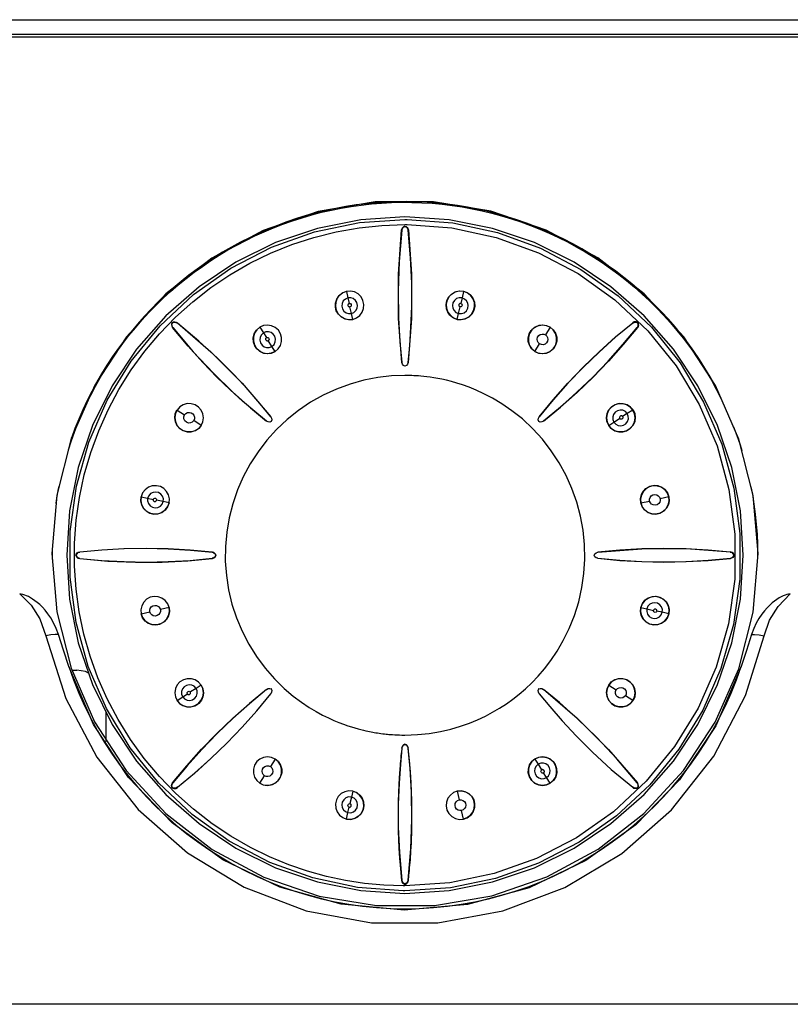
# Model space of a CAD drawing. Extents: x 0 to 420, y 0 to 297.
# Tile 17 of 30: x 213 to 226, y 152 to 168. Entities that reach past the tile are written whole.
import ezdxf

# ---------------------------------------------------------------- set-up
doc = ezdxf.new("R2010")
doc.units = 0
doc.header["$LTSCALE"] = 23.1
doc.layers.get('0').update_dxf_attribs({"linetype": 'CONTINUOUS'})

msp = doc.modelspace()

# ---------------------------------------------------------------- linework, layer by layer
at = {"color": 7, "linetype": 'CONTINUOUS'}
for p, q in [((206.351, 168.334), (232.027, 168.334)), ((232.027, 168.085), (206.351, 168.085)), ((206.393, 168.044), (231.986, 168.044)), ((219.189, 164.937), (219.226, 164.937)), ((219.189, 164.851), (219.225, 164.851)), ((219.132, 164.762), (219.137, 164.756)), ((219.189, 164.827), (219.189, 164.82)), ((219.242, 164.757), (219.246, 164.762)), ((218.195, 163.717), (218.195, 163.719)), ((218.195, 163.717), (218.22, 163.606)), ((220.184, 163.717), (220.159, 163.606)), ((220.184, 163.717), (220.184, 163.719)), ((218.22, 163.606), (218.24, 163.513)), ((220.159, 163.606), (220.138, 163.513)), ((218.278, 163.341), (218.254, 163.453)), ((218.3, 163.241), (218.278, 163.341)), ((220.078, 163.241), (220.1, 163.341)), ((220.1, 163.341), (220.126, 163.453)), ((215.238, 163.183), (215.233, 163.188)), ((215.32, 163.176), (215.32, 163.183)), ((218.3, 163.241), (218.301, 163.24)), ((220.078, 163.241), (220.078, 163.24)), ((223.059, 163.183), (223.059, 163.176)), ((223.145, 163.188), (223.141, 163.183)), ((215.239, 163.102), (215.245, 163.101)), ((216.721, 163.106), (216.72, 163.108)), ((216.721, 163.106), (216.782, 163.01)), ((216.782, 163.01), (216.833, 162.93)), ((221.657, 163.106), (221.576, 162.978)), ((221.657, 163.106), (221.658, 163.108)), ((223.133, 163.101), (223.14, 163.102)), ((216.928, 162.781), (216.866, 162.879)), ((221.396, 162.695), (221.477, 162.823)), ((216.983, 162.695), (216.928, 162.781)), ((216.983, 162.695), (216.984, 162.694)), ((221.396, 162.695), (221.395, 162.694)), ((219.136, 162.506), (219.138, 162.508)), ((219.243, 162.506), (219.241, 162.508)), ((219.189, 162.445), (219.189, 162.443)), ((215.315, 161.7), (215.314, 161.701)), ((215.315, 161.7), (215.443, 161.618)), ((223.064, 161.7), (222.968, 161.639)), ((223.064, 161.7), (223.065, 161.701)), ((215.726, 161.438), (215.598, 161.52)), ((216.836, 161.51), (216.836, 161.512)), ((216.911, 161.585), (216.909, 161.585)), ((216.919, 161.503), (216.917, 161.504)), ((221.462, 161.504), (221.46, 161.503)), ((221.467, 161.585), (221.469, 161.585)), ((221.543, 161.51), (221.543, 161.512)), ((222.653, 161.438), (222.739, 161.493)), ((222.739, 161.493), (222.837, 161.555)), ((222.968, 161.639), (222.888, 161.588)), ((215.726, 161.438), (215.727, 161.438)), ((222.653, 161.438), (222.651, 161.438)), ((224.884, 161.106), (224.914, 161.01)), ((225.069, 160.397), (225.093, 160.272)), ((214.705, 160.226), (214.703, 160.227)), ((214.705, 160.226), (214.815, 160.201)), ((214.815, 160.201), (214.908, 160.181)), ((215.08, 160.143), (214.967, 160.168)), ((223.199, 160.121), (223.347, 160.153)), ((223.674, 160.226), (223.526, 160.193)), ((223.674, 160.226), (223.676, 160.227)), ((215.18, 160.121), (215.08, 160.143)), ((215.18, 160.121), (215.182, 160.12)), ((223.199, 160.121), (223.197, 160.12)), ((213.196, 159.305), (213.197, 159.351)), ((225.18, 159.417), (225.183, 159.245)), ((213.189, 159.259), (213.271, 158.273)), ((213.196, 159.159), (213.196, 159.305)), ((213.595, 159.232), (213.601, 159.232)), ((213.665, 159.285), (213.66, 159.29)), ((213.66, 159.175), (213.665, 159.179)), ((215.915, 159.285), (215.913, 159.283)), ((215.915, 159.179), (215.913, 159.18)), ((215.976, 159.232), (215.978, 159.232)), ((222.401, 159.232), (222.403, 159.232)), ((222.464, 159.285), (222.466, 159.283)), ((222.464, 159.179), (222.466, 159.18)), ((224.719, 159.29), (224.714, 159.285)), ((224.714, 159.179), (224.719, 159.175)), ((224.784, 159.232), (224.777, 159.232)), ((225.183, 159.245), (225.182, 159.179)), ((215.18, 158.343), (215.032, 158.31)), ((215.18, 158.343), (215.182, 158.343)), ((223.199, 158.343), (223.197, 158.343)), ((223.199, 158.343), (223.298, 158.321)), ((223.298, 158.321), (223.411, 158.295)), ((213.271, 158.273), (213.514, 157.311)), ((214.705, 158.238), (214.703, 158.237)), ((214.705, 158.238), (214.853, 158.27)), ((223.563, 158.262), (223.471, 158.283)), ((223.674, 158.238), (223.563, 158.262)), ((223.674, 158.238), (223.676, 158.237)), ((213.525, 157.277), (213.613, 157.277)), ((215.64, 156.97), (215.542, 156.908)), ((215.726, 157.025), (215.64, 156.97)), ((215.726, 157.025), (215.727, 157.026)), ((222.653, 157.025), (222.651, 157.026)), ((222.653, 157.025), (222.781, 156.943)), ((215.315, 156.764), (215.411, 156.824)), ((215.411, 156.824), (215.491, 156.875)), ((216.836, 156.954), (216.836, 156.951)), ((216.911, 156.879), (216.909, 156.878)), ((216.919, 156.961), (216.917, 156.959)), ((221.462, 156.959), (221.46, 156.961)), ((221.467, 156.879), (221.469, 156.878)), ((221.543, 156.954), (221.543, 156.951)), ((223.064, 156.764), (222.936, 156.845)), ((215.315, 156.764), (215.314, 156.763)), ((223.064, 156.764), (223.065, 156.763)), ((214.11, 156.065), (214.11, 156.561)), ((219.189, 156.021), (219.189, 156.018)), ((219.136, 155.957), (219.138, 155.955)), ((219.243, 155.957), (219.241, 155.955)), ((216.983, 155.768), (216.901, 155.64)), ((216.983, 155.768), (216.984, 155.77)), ((221.396, 155.768), (221.395, 155.77)), ((221.396, 155.768), (221.451, 155.682)), ((221.451, 155.682), (221.512, 155.584)), ((216.721, 155.358), (216.803, 155.485)), ((221.596, 155.453), (221.546, 155.533)), ((215.245, 155.362), (215.239, 155.363)), ((216.721, 155.358), (216.72, 155.356)), ((221.657, 155.358), (221.596, 155.453)), ((221.657, 155.358), (221.658, 155.356)), ((223.14, 155.363), (223.133, 155.362)), ((215.238, 155.28), (215.233, 155.277)), ((215.32, 155.282), (215.32, 155.288)), ((218.3, 155.222), (218.278, 155.123)), ((218.3, 155.222), (218.301, 155.224)), ((220.078, 155.222), (220.078, 155.224)), ((220.078, 155.222), (220.111, 155.074)), ((223.059, 155.288), (223.059, 155.282)), ((223.145, 155.277), (223.141, 155.28)), ((218.278, 155.123), (218.253, 155.01)), ((218.195, 154.747), (218.22, 154.858)), ((218.22, 154.858), (218.24, 154.95)), ((220.184, 154.747), (220.151, 154.895)), ((218.195, 154.747), (218.195, 154.746)), ((220.184, 154.747), (220.184, 154.746)), ((219.137, 153.707), (219.132, 153.703)), ((219.189, 153.644), (219.189, 153.638)), ((219.246, 153.703), (219.242, 153.707)), ((219.189, 153.528), (219.157, 153.528)), ((219.189, 153.613), (219.158, 153.613)), ((233.023, 151.6), (205.355, 151.6))]:
    msp.add_line(p, q, dxfattribs=at)
for points in [[(225.189, 159.259), (225.108, 160.245), (224.864, 161.207), (224.466, 162.115), (223.926, 162.942), (223.252, 163.674), (222.465, 164.286), (221.589, 164.758), (220.65, 165.078), (219.674, 165.239), (218.685, 165.238), (217.712, 165.074), (216.778, 164.753), (215.909, 164.283), (215.127, 163.675), (214.456, 162.946), (213.917, 162.123), (213.517, 161.215), (213.272, 160.251), (213.189, 159.259)], [(223.994, 162.841), (223.888, 162.978), (223.779, 163.112), (223.665, 163.242), (223.548, 163.37), (223.427, 163.493), (223.303, 163.614), (223.175, 163.73), (223.044, 163.843), (222.909, 163.952), (222.772, 164.058), (222.631, 164.159), (222.488, 164.256), (222.342, 164.349), (222.194, 164.438), (222.042, 164.522), (221.889, 164.602), (221.733, 164.677), (221.575, 164.748), (221.416, 164.815), (221.254, 164.877), (221.091, 164.934), (220.926, 164.986), (220.759, 165.034), (220.592, 165.077), (220.423, 165.115), (220.253, 165.148), (220.082, 165.176), (219.911, 165.199), (219.739, 165.217), (219.566, 165.231), (219.393, 165.239), (219.22, 165.243), (219.047, 165.241), (218.874, 165.234), (218.702, 165.223), (218.529, 165.206), (218.358, 165.185), (218.186, 165.158), (218.016, 165.127), (217.847, 165.091), (217.679, 165.05), (217.512, 165.004), (217.347, 164.953), (217.183, 164.898), (217.02, 164.837), (216.86, 164.773), (216.701, 164.703), (216.545, 164.629), (216.391, 164.551), (216.239, 164.468), (216.089, 164.381), (215.942, 164.29), (215.798, 164.194), (215.657, 164.094), (215.518, 163.99), (215.383, 163.883), (215.25, 163.771), (215.121, 163.656), (214.996, 163.537), (214.873, 163.414), (214.755, 163.288), (214.64, 163.159), (214.529, 163.026), (214.422, 162.89), (214.318, 162.751), (214.219, 162.61), (214.124, 162.465), (214.033, 162.318), (213.946, 162.168), (213.864, 162.016), (213.786, 161.861), (213.713, 161.705), (213.644, 161.546), (213.58, 161.385), (213.52, 161.223), (213.517, 161.213)], [(214.24, 162.616), (214.291, 162.691), (214.392, 162.83), (214.497, 162.966), (214.606, 163.099), (214.719, 163.229), (214.835, 163.356), (214.955, 163.479), (215.079, 163.599), (215.206, 163.715), (215.336, 163.827), (215.469, 163.936), (215.606, 164.041), (215.745, 164.142), (215.887, 164.239), (216.032, 164.331), (216.18, 164.42), (216.33, 164.504), (216.482, 164.584), (216.637, 164.66), (216.793, 164.731), (216.952, 164.797), (217.113, 164.859), (217.275, 164.916), (217.439, 164.969), (217.604, 165.017), (217.77, 165.06), (217.938, 165.098), (218.107, 165.132), (218.276, 165.16), (218.447, 165.184), (218.618, 165.203), (218.789, 165.217), (218.961, 165.226), (219.133, 165.23), (219.305, 165.229), (219.477, 165.223), (219.649, 165.213), (219.82, 165.197), (219.991, 165.176), (220.161, 165.151), (220.33, 165.121), (220.499, 165.085), (220.666, 165.045), (220.832, 165.001), (220.997, 164.951), (221.16, 164.897), (221.322, 164.838), (221.482, 164.775), (221.64, 164.706), (221.796, 164.634), (221.95, 164.557), (222.101, 164.475), (222.25, 164.39), (222.397, 164.3), (222.541, 164.206), (222.682, 164.107), (222.821, 164.005), (222.956, 163.899), (223.088, 163.789), (223.217, 163.675), (223.343, 163.558), (223.465, 163.437), (223.584, 163.312), (223.699, 163.184), (223.811, 163.053), (223.918, 162.919), (224.022, 162.782), (224.122, 162.642), (224.128, 162.633)], [(219.189, 164.984), (218.438, 164.935), (217.7, 164.788), (216.988, 164.546), (216.314, 164.213), (215.689, 163.796), (215.123, 163.3), (214.628, 162.735), (214.21, 162.11), (213.877, 161.436), (213.636, 160.724), (213.489, 159.986), (213.439, 159.234)], [(219.157, 153.528), (218.382, 153.585), (217.622, 153.747), (216.891, 154.011), (216.202, 154.372), (215.57, 154.823), (215.004, 155.356), (214.516, 155.961), (214.114, 156.626), (213.807, 157.34), (213.6, 158.09), (213.497, 158.86), (213.499, 159.637), (213.607, 160.407), (213.818, 161.155), (214.129, 161.867), (214.534, 162.53), (215.026, 163.133), (215.594, 163.662), (216.23, 164.11), (216.92, 164.467), (217.653, 164.727), (218.414, 164.885), (219.189, 164.937)], [(219.158, 153.613), (218.829, 153.625), (218.502, 153.655), (218.178, 153.705), (217.857, 153.773), (217.532, 153.863), (217.213, 153.972), (216.884, 154.108), (216.564, 154.264), (216.231, 154.455), (215.912, 154.668), (215.594, 154.914), (215.295, 155.182), (215.015, 155.471), (214.756, 155.78), (214.523, 156.103), (214.313, 156.441), (214.129, 156.789), (213.971, 157.149), (213.839, 157.516), (213.732, 157.891), (213.653, 158.272), (213.6, 158.657), (213.573, 159.046), (213.574, 159.435), (213.602, 159.827), (213.657, 160.215), (213.739, 160.599), (213.848, 160.977), (213.983, 161.347), (214.144, 161.706), (214.328, 162.051), (214.536, 162.383), (214.767, 162.698), (215.018, 162.997), (215.29, 163.278), (215.581, 163.54), (215.889, 163.78), (216.214, 163.999), (216.553, 164.194), (216.904, 164.366), (217.268, 164.513), (217.641, 164.634), (218.022, 164.729), (218.408, 164.797), (218.798, 164.838), (219.189, 164.851)], [(224.939, 159.234), (224.89, 159.986), (224.743, 160.724), (224.501, 161.436), (224.168, 162.11), (223.751, 162.735), (223.255, 163.3), (222.69, 163.796), (222.065, 164.213), (221.391, 164.546), (220.679, 164.788), (219.941, 164.935), (219.189, 164.984)], [(219.226, 164.937), (220.001, 164.88), (220.76, 164.717), (221.491, 164.453), (222.179, 164.091), (222.812, 163.64), (223.377, 163.107), (223.865, 162.502), (224.265, 161.836), (224.572, 161.122), (224.779, 160.373), (224.882, 159.603), (224.88, 158.826), (224.772, 158.056), (224.56, 157.309), (224.249, 156.597), (223.844, 155.934), (223.352, 155.332), (222.784, 154.802), (222.148, 154.355), (221.458, 153.998), (220.725, 153.738), (219.965, 153.581), (219.189, 153.528)], [(219.225, 164.851), (219.988, 164.794), (220.737, 164.634), (221.456, 164.374), (222.132, 164.019), (222.756, 163.574), (223.315, 163.048), (223.796, 162.45), (224.191, 161.793), (224.493, 161.089), (224.696, 160.35), (224.797, 159.591), (224.794, 158.825), (224.686, 158.067), (224.477, 157.331), (224.17, 156.632), (223.772, 155.981), (223.29, 155.39), (222.731, 154.87), (222.106, 154.429), (221.427, 154.078), (220.704, 153.821), (219.953, 153.665), (219.189, 153.613)], [(219.137, 164.756), (219.091, 164.223), (219.074, 163.723), (219.081, 163.265), (219.104, 162.858), (219.138, 162.508)], [(219.136, 162.506), (219.078, 163.257), (219.077, 164.01), (219.132, 164.762)], [(219.189, 164.827), (219.162, 164.814), (219.142, 164.791), (219.132, 164.762)], [(219.137, 164.756), (219.145, 164.784), (219.164, 164.806), (219.189, 164.82)], [(219.189, 164.827), (219.21, 164.818), (219.228, 164.804), (219.24, 164.784), (219.246, 164.762)], [(219.189, 164.82), (219.215, 164.806), (219.233, 164.784), (219.242, 164.757)], [(219.241, 162.508), (219.269, 162.79), (219.291, 163.107), (219.303, 163.461), (219.303, 163.854), (219.284, 164.286), (219.242, 164.756)], [(219.246, 164.762), (219.302, 164.01), (219.3, 163.257), (219.243, 162.506)], [(218.301, 163.24), (218.228, 163.235), (218.159, 163.251), (218.102, 163.283), (218.058, 163.327), (218.022, 163.388), (218.006, 163.449), (218.007, 163.518), (218.029, 163.587), (218.069, 163.647), (218.127, 163.692), (218.195, 163.719)], [(218.195, 163.717), (218.133, 163.693), (218.079, 163.654), (218.037, 163.6), (218.012, 163.535), (218.006, 163.466), (218.021, 163.396), (218.054, 163.335), (218.103, 163.284), (218.166, 163.25), (218.234, 163.236), (218.3, 163.241)], [(218.3, 163.241), (218.364, 163.265), (218.419, 163.307), (218.46, 163.362), (218.484, 163.426), (218.489, 163.493), (218.475, 163.561), (218.442, 163.623), (218.393, 163.673), (218.332, 163.707), (218.264, 163.722), (218.195, 163.717)], [(220.078, 163.24), (220.01, 163.266), (219.954, 163.31), (219.916, 163.363), (219.894, 163.421), (219.888, 163.492), (219.899, 163.554), (219.929, 163.616), (219.978, 163.669), (220.04, 163.706), (220.112, 163.723), (220.184, 163.719)], [(220.184, 163.717), (220.118, 163.722), (220.052, 163.709), (219.991, 163.677), (219.942, 163.63), (219.906, 163.569), (219.89, 163.5), (219.894, 163.43), (219.918, 163.364), (219.96, 163.306), (220.016, 163.265), (220.078, 163.241)], [(220.184, 163.719), (220.247, 163.695), (220.302, 163.654), (220.344, 163.599), (220.368, 163.534), (220.374, 163.464), (220.358, 163.392), (220.324, 163.33), (220.273, 163.28), (220.211, 163.248), (220.144, 163.235), (220.078, 163.24)], [(220.078, 163.241), (220.146, 163.236), (220.213, 163.25), (220.274, 163.283), (220.322, 163.331), (220.356, 163.39), (220.372, 163.457), (220.368, 163.527), (220.345, 163.593), (220.303, 163.65), (220.248, 163.692), (220.184, 163.717)], [(218.22, 163.606), (218.176, 163.587), (218.141, 163.555), (218.12, 163.512), (218.115, 163.465), (218.126, 163.42), (218.152, 163.38), (218.187, 163.353), (218.23, 163.339), (218.278, 163.341)], [(218.24, 163.513), (218.234, 163.511), (218.228, 163.507), (218.224, 163.502), (218.221, 163.496), (218.219, 163.489), (218.218, 163.481), (218.22, 163.474), (218.224, 163.467), (218.228, 163.461), (218.233, 163.457), (218.24, 163.454), (218.247, 163.453), (218.254, 163.453)], [(218.278, 163.341), (218.322, 163.359), (218.356, 163.391), (218.377, 163.433), (218.383, 163.479), (218.373, 163.525), (218.348, 163.564), (218.311, 163.594), (218.266, 163.607), (218.22, 163.606)], [(218.24, 163.513), (218.253, 163.513), (218.263, 163.508), (218.272, 163.496), (218.275, 163.483), (218.272, 163.47), (218.266, 163.46), (218.254, 163.453)], [(220.159, 163.606), (220.111, 163.607), (220.066, 163.593), (220.029, 163.563), (220.005, 163.523), (219.996, 163.477), (220.002, 163.43), (220.023, 163.39), (220.056, 163.36), (220.1, 163.341)], [(220.1, 163.341), (220.149, 163.339), (220.194, 163.354), (220.232, 163.386), (220.256, 163.429), (220.264, 163.475), (220.256, 163.519), (220.236, 163.557), (220.203, 163.587), (220.159, 163.606)], [(220.138, 163.513), (220.133, 163.514), (220.125, 163.513), (220.119, 163.51), (220.114, 163.506), (220.109, 163.5), (220.105, 163.494), (220.104, 163.486), (220.104, 163.478), (220.106, 163.471), (220.109, 163.465), (220.114, 163.46), (220.12, 163.455), (220.126, 163.453)], [(220.138, 163.513), (220.15, 163.508), (220.157, 163.498), (220.16, 163.483), (220.157, 163.471), (220.148, 163.459), (220.138, 163.454), (220.126, 163.453)], [(215.233, 163.188), (215.223, 163.16), (215.225, 163.129), (215.239, 163.102)], [(215.245, 163.101), (215.232, 163.127), (215.229, 163.155), (215.238, 163.183)], [(215.233, 163.188), (215.254, 163.197), (215.277, 163.199), (215.3, 163.194), (215.32, 163.183)], [(215.238, 163.183), (215.266, 163.192), (215.294, 163.189), (215.32, 163.176)], [(215.32, 163.183), (215.89, 162.69), (216.422, 162.157), (216.911, 161.585)], [(216.909, 161.585), (216.73, 161.804), (216.521, 162.044), (216.279, 162.303), (216.001, 162.58), (215.683, 162.872), (215.32, 163.176)], [(222.217, 162.427), (222.488, 162.69), (222.769, 162.942), (223.059, 163.183)], [(223.059, 163.176), (222.769, 162.936), (222.489, 162.685), (222.219, 162.425)], [(223.145, 163.188), (223.117, 163.199), (223.086, 163.197), (223.059, 163.183)], [(223.059, 163.176), (223.084, 163.189), (223.113, 163.192), (223.141, 163.183)], [(223.141, 163.183), (223.149, 163.155), (223.147, 163.127), (223.133, 163.101)], [(223.145, 163.188), (223.154, 163.167), (223.156, 163.144), (223.151, 163.122), (223.14, 163.102)], [(216.836, 161.51), (216.635, 161.674), (216.429, 161.851), (216.216, 162.045), (215.992, 162.261), (215.755, 162.506), (215.504, 162.784), (215.239, 163.102)], [(215.245, 163.101), (215.591, 162.691), (215.932, 162.326), (216.26, 162.007), (216.565, 161.736), (216.836, 161.512)], [(216.984, 162.694), (216.917, 162.665), (216.846, 162.656), (216.782, 162.667), (216.725, 162.693), (216.671, 162.738), (216.635, 162.79), (216.613, 162.855), (216.609, 162.927), (216.627, 162.997), (216.666, 163.06), (216.72, 163.108)], [(216.721, 163.106), (216.671, 163.063), (216.634, 163.007), (216.613, 162.942), (216.612, 162.873), (216.63, 162.806), (216.667, 162.745), (216.719, 162.699), (216.783, 162.668), (216.853, 162.658), (216.922, 162.668), (216.983, 162.695)], [(216.983, 162.695), (217.034, 162.74), (217.072, 162.797), (217.092, 162.864), (217.092, 162.932), (217.074, 162.996), (217.038, 163.056), (216.985, 163.103), (216.923, 163.133), (216.853, 163.144), (216.784, 163.134), (216.721, 163.106)], [(216.782, 163.01), (216.748, 162.978), (216.726, 162.936), (216.721, 162.888), (216.732, 162.842), (216.759, 162.803), (216.796, 162.775), (216.838, 162.762), (216.883, 162.763), (216.928, 162.781)], [(216.928, 162.781), (216.963, 162.815), (216.984, 162.857), (216.989, 162.906), (216.976, 162.954), (216.949, 162.992), (216.912, 163.018), (216.871, 163.03), (216.826, 163.028), (216.782, 163.01)], [(221.395, 162.694), (221.34, 162.742), (221.303, 162.802), (221.285, 162.866), (221.284, 162.928), (221.302, 162.995), (221.334, 163.051), (221.384, 163.098), (221.447, 163.132), (221.519, 163.146), (221.592, 163.137), (221.658, 163.108)], [(221.657, 163.106), (221.597, 163.133), (221.531, 163.144), (221.463, 163.135), (221.4, 163.107), (221.346, 163.062), (221.307, 163.003), (221.287, 162.936), (221.287, 162.865), (221.307, 162.797), (221.346, 162.739), (221.396, 162.695)], [(221.658, 163.108), (221.71, 163.064), (221.747, 163.007), (221.768, 162.941), (221.769, 162.871), (221.75, 162.803), (221.711, 162.741), (221.657, 162.695), (221.592, 162.666), (221.523, 162.656), (221.455, 162.667), (221.395, 162.694)], [(221.396, 162.695), (221.458, 162.668), (221.526, 162.658), (221.594, 162.668), (221.656, 162.696), (221.707, 162.74), (221.746, 162.798), (221.766, 162.865), (221.767, 162.935), (221.747, 163.002), (221.709, 163.061), (221.657, 163.106)], [(221.477, 162.823), (221.454, 162.845), (221.44, 162.873), (221.436, 162.905), (221.444, 162.936), (221.462, 162.964), (221.489, 162.983), (221.518, 162.992), (221.548, 162.989), (221.576, 162.978)], [(222.382, 162.261), (222.643, 162.532), (222.894, 162.812), (223.133, 163.101)], [(223.14, 163.102), (222.899, 162.812), (222.647, 162.531), (222.385, 162.259)], [(216.833, 162.93), (216.828, 162.926), (216.824, 162.92), (216.821, 162.914), (216.82, 162.907), (216.821, 162.9), (216.824, 162.892), (216.828, 162.886), (216.834, 162.881), (216.84, 162.877), (216.846, 162.875), (216.853, 162.875), (216.86, 162.876), (216.866, 162.879)], [(216.833, 162.93), (216.845, 162.934), (216.856, 162.933), (216.869, 162.925), (216.876, 162.913), (216.878, 162.899), (216.874, 162.888), (216.866, 162.879)], [(221.576, 162.978), (221.598, 162.958), (221.613, 162.932), (221.618, 162.901), (221.612, 162.869), (221.595, 162.841), (221.57, 162.821), (221.539, 162.81), (221.507, 162.811), (221.477, 162.823)], [(224.194, 162.558), (224.096, 162.701), (223.994, 162.841)], [(219.189, 162.445), (219.164, 162.459), (219.146, 162.481), (219.138, 162.508)], [(219.241, 162.508), (219.232, 162.481), (219.214, 162.459), (219.189, 162.445)], [(224.434, 162.163), (224.377, 162.265), (224.288, 162.413), (224.194, 162.558)], [(213.804, 161.868), (213.847, 161.955), (213.927, 162.107), (214.012, 162.257), (214.099, 162.4)], [(221.467, 161.585), (221.706, 161.875), (221.956, 162.156), (222.217, 162.427)], [(222.219, 162.425), (221.959, 162.154), (221.709, 161.874), (221.469, 161.585)], [(224.274, 162.409), (224.309, 162.353), (224.396, 162.205), (224.479, 162.054), (224.558, 161.901), (224.576, 161.864)], [(219.189, 162.288), (218.96, 162.279), (218.726, 162.253), (218.49, 162.207), (218.255, 162.142), (218.024, 162.057), (217.799, 161.954), (217.584, 161.832), (217.379, 161.694), (217.187, 161.54), (217.007, 161.371), (216.841, 161.188), (216.691, 160.992), (216.557, 160.785), (216.44, 160.567), (216.342, 160.341), (216.261, 160.108), (216.2, 159.868), (216.159, 159.625), (216.137, 159.379), (216.135, 159.132), (216.153, 158.886), (216.191, 158.642), (216.248, 158.402), (216.324, 158.168), (216.42, 157.94), (216.533, 157.721), (216.663, 157.511), (216.81, 157.313), (216.971, 157.129), (217.134, 156.97), (217.288, 156.839), (217.429, 156.733), (217.56, 156.646), (217.68, 156.575), (217.789, 156.515), (217.89, 156.466), (217.982, 156.424), (218.067, 156.389), (218.144, 156.36), (218.215, 156.335), (218.279, 156.314), (218.338, 156.297), (218.391, 156.282), (218.439, 156.269), (218.482, 156.259), (218.521, 156.25), (218.556, 156.242), (218.588, 156.235), (218.616, 156.23), (218.642, 156.225), (218.668, 156.22), (218.694, 156.216), (218.721, 156.212), (218.75, 156.207), (218.781, 156.203), (218.812, 156.199), (218.841, 156.196), (218.867, 156.193), (218.891, 156.19), (218.917, 156.188), (218.945, 156.185), (218.977, 156.183), (219.014, 156.181), (219.053, 156.179), (219.094, 156.177), (219.137, 156.176), (219.189, 156.176)], [(219.189, 156.176), (219.4, 156.183), (219.602, 156.204), (219.793, 156.236), (219.97, 156.277), (220.133, 156.325), (220.284, 156.378), (220.424, 156.436), (220.555, 156.498), (220.679, 156.563), (220.798, 156.633), (220.912, 156.707), (221.022, 156.786), (221.131, 156.871), (221.238, 156.964), (221.344, 157.065), (221.451, 157.176), (221.558, 157.301), (221.666, 157.441), (221.773, 157.6), (221.879, 157.781), (221.979, 157.985), (222.068, 158.207), (222.141, 158.441), (222.195, 158.681), (222.23, 158.924), (222.245, 159.168), (222.24, 159.413), (222.216, 159.657), (222.172, 159.898), (222.109, 160.135), (222.027, 160.366), (221.927, 160.589), (221.81, 160.804), (221.676, 161.009), (221.525, 161.203), (221.36, 161.383), (221.184, 161.548), (221.006, 161.689), (220.836, 161.806), (220.677, 161.901), (220.532, 161.977), (220.399, 162.038), (220.279, 162.087), (220.169, 162.127), (220.069, 162.159), (219.977, 162.185), (219.893, 162.206), (219.816, 162.223), (219.745, 162.237), (219.679, 162.248), (219.618, 162.258), (219.562, 162.265), (219.51, 162.271), (219.461, 162.276), (219.417, 162.279), (219.376, 162.282), (219.338, 162.284), (219.303, 162.286), (219.271, 162.287), (219.241, 162.287), (219.214, 162.288), (219.189, 162.288)], [(221.543, 161.512), (221.832, 161.751), (222.112, 162.001), (222.382, 162.261)], [(222.385, 162.259), (222.113, 161.999), (221.832, 161.749), (221.543, 161.51)], [(215.727, 161.438), (215.683, 161.386), (215.626, 161.349), (215.561, 161.328), (215.492, 161.327), (215.426, 161.345), (215.365, 161.382), (215.318, 161.434), (215.287, 161.498), (215.276, 161.568), (215.285, 161.638), (215.314, 161.701)], [(215.315, 161.7), (215.288, 161.64), (215.278, 161.574), (215.286, 161.506), (215.314, 161.443), (215.359, 161.389), (215.418, 161.35), (215.485, 161.33), (215.556, 161.329), (215.624, 161.35), (215.682, 161.388), (215.726, 161.438)], [(215.726, 161.438), (215.753, 161.5), (215.763, 161.568), (215.753, 161.637), (215.725, 161.699), (215.681, 161.75), (215.623, 161.788), (215.556, 161.808), (215.486, 161.809), (215.419, 161.79), (215.36, 161.752), (215.315, 161.7)], [(215.443, 161.618), (215.464, 161.641), (215.492, 161.656), (215.524, 161.66), (215.555, 161.653), (215.581, 161.636), (215.601, 161.611), (215.611, 161.581), (215.609, 161.549), (215.598, 161.52)], [(222.651, 161.438), (222.622, 161.504), (222.614, 161.575), (222.624, 161.639), (222.65, 161.696), (222.695, 161.751), (222.748, 161.787), (222.812, 161.809), (222.884, 161.812), (222.955, 161.794), (223.017, 161.756), (223.065, 161.701)], [(223.064, 161.7), (223.021, 161.75), (222.965, 161.787), (222.9, 161.808), (222.831, 161.81), (222.763, 161.791), (222.703, 161.754), (222.656, 161.702), (222.626, 161.638), (222.615, 161.568), (222.626, 161.499), (222.653, 161.438)], [(223.065, 161.701), (223.093, 161.64), (223.103, 161.572), (223.094, 161.504), (223.065, 161.44), (223.019, 161.387), (222.958, 161.347), (222.89, 161.328), (222.818, 161.328), (222.752, 161.349), (222.694, 161.387), (222.651, 161.438)], [(222.653, 161.438), (222.697, 161.387), (222.755, 161.349), (222.821, 161.33), (222.889, 161.329), (222.954, 161.347), (223.013, 161.384), (223.06, 161.436), (223.09, 161.499), (223.101, 161.568), (223.092, 161.637), (223.064, 161.7)], [(222.968, 161.639), (222.936, 161.673), (222.893, 161.695), (222.846, 161.7), (222.8, 161.689), (222.76, 161.662), (222.733, 161.625), (222.72, 161.583), (222.721, 161.538), (222.739, 161.493)], [(215.598, 161.52), (215.574, 161.495), (215.543, 161.481), (215.507, 161.479), (215.473, 161.492), (215.446, 161.517), (215.43, 161.552), (215.431, 161.587), (215.443, 161.618)], [(216.917, 161.504), (216.89, 161.496), (216.861, 161.499), (216.836, 161.512)], [(216.909, 161.585), (216.922, 161.56), (216.925, 161.531), (216.917, 161.504)], [(221.462, 161.504), (221.453, 161.531), (221.456, 161.56), (221.469, 161.585)], [(221.543, 161.512), (221.517, 161.499), (221.489, 161.496), (221.462, 161.504)], [(222.739, 161.493), (222.771, 161.459), (222.813, 161.437), (222.859, 161.432), (222.905, 161.442), (222.945, 161.467), (222.973, 161.504), (222.988, 161.549), (222.985, 161.596), (222.968, 161.639)], [(222.888, 161.588), (222.884, 161.593), (222.878, 161.597), (222.872, 161.6), (222.865, 161.6), (222.858, 161.6), (222.85, 161.597), (222.844, 161.593), (222.838, 161.587), (222.835, 161.581), (222.833, 161.574), (222.833, 161.568), (222.834, 161.56), (222.837, 161.555)], [(222.888, 161.588), (222.892, 161.576), (222.891, 161.564), (222.883, 161.552), (222.872, 161.545), (222.858, 161.543), (222.847, 161.546), (222.837, 161.555)], [(213.469, 161.024), (213.513, 161.163), (213.571, 161.325), (213.612, 161.432)], [(224.773, 161.415), (224.828, 161.269), (224.884, 161.106)], [(213.26, 160.114), (213.267, 160.161), (213.296, 160.331), (213.311, 160.405)], [(215.18, 160.121), (215.185, 160.188), (215.171, 160.256), (215.138, 160.316), (215.09, 160.365), (215.032, 160.398), (214.964, 160.414), (214.894, 160.41), (214.828, 160.387), (214.771, 160.346), (214.729, 160.29), (214.705, 160.226)], [(223.197, 160.12), (223.192, 160.193), (223.209, 160.262), (223.241, 160.319), (223.284, 160.364), (223.345, 160.4), (223.407, 160.415), (223.475, 160.414), (223.544, 160.393), (223.604, 160.352), (223.65, 160.294), (223.676, 160.227)], [(223.674, 160.226), (223.651, 160.288), (223.611, 160.342), (223.557, 160.384), (223.493, 160.409), (223.423, 160.415), (223.353, 160.401), (223.292, 160.367), (223.242, 160.318), (223.208, 160.255), (223.194, 160.187), (223.199, 160.121)], [(215.182, 160.12), (215.155, 160.053), (215.111, 159.997), (215.058, 159.959), (215, 159.937), (214.929, 159.93), (214.867, 159.942), (214.806, 159.972), (214.752, 160.02), (214.715, 160.083), (214.698, 160.155), (214.703, 160.227)], [(214.705, 160.226), (214.699, 160.16), (214.713, 160.094), (214.744, 160.034), (214.792, 159.984), (214.852, 159.949), (214.921, 159.932), (214.991, 159.936), (215.057, 159.96), (215.115, 160.003), (215.156, 160.059), (215.18, 160.121)], [(214.815, 160.201), (214.814, 160.154), (214.828, 160.109), (214.858, 160.072), (214.898, 160.047), (214.944, 160.038), (214.991, 160.045), (215.031, 160.065), (215.061, 160.098), (215.08, 160.143)], [(215.08, 160.143), (215.082, 160.189), (215.068, 160.234), (215.039, 160.271), (214.999, 160.296), (214.953, 160.306), (214.907, 160.3), (214.865, 160.279), (214.833, 160.244), (214.815, 160.201)], [(214.908, 160.181), (214.907, 160.175), (214.908, 160.168), (214.911, 160.161), (214.915, 160.156), (214.921, 160.151), (214.927, 160.148), (214.935, 160.146), (214.943, 160.146), (214.95, 160.148), (214.956, 160.151), (214.961, 160.156), (214.965, 160.162), (214.967, 160.168)], [(214.908, 160.181), (214.913, 160.192), (214.923, 160.199), (214.937, 160.203), (214.949, 160.2), (214.961, 160.192), (214.966, 160.182), (214.967, 160.168)], [(223.676, 160.227), (223.681, 160.159), (223.667, 160.092), (223.635, 160.031), (223.586, 159.981), (223.525, 159.947), (223.454, 159.931), (223.383, 159.936), (223.316, 159.961), (223.261, 160.003), (223.22, 160.059), (223.197, 160.12)], [(223.199, 160.121), (223.223, 160.057), (223.264, 160.002), (223.32, 159.961), (223.383, 159.937), (223.45, 159.932), (223.519, 159.946), (223.58, 159.979), (223.63, 160.028), (223.664, 160.089), (223.679, 160.157), (223.674, 160.226)], [(223.347, 160.153), (223.346, 160.185), (223.356, 160.215), (223.375, 160.24), (223.403, 160.257), (223.435, 160.264), (223.468, 160.258), (223.495, 160.244), (223.515, 160.221), (223.526, 160.193)], [(223.526, 160.193), (223.527, 160.163), (223.519, 160.134), (223.501, 160.11), (223.475, 160.091), (223.443, 160.083), (223.41, 160.086), (223.381, 160.1), (223.36, 160.124), (223.347, 160.153)], [(225.093, 160.272), (225.12, 160.102), (225.143, 159.932), (225.16, 159.761), (225.173, 159.589), (225.18, 159.417)], [(213.66, 159.29), (214.035, 159.324), (214.412, 159.345), (214.789, 159.351)], [(214.789, 159.347), (214.414, 159.34), (214.039, 159.32), (213.665, 159.285)], [(214.789, 159.351), (215.165, 159.343), (215.541, 159.321), (215.915, 159.285)], [(215.913, 159.283), (215.539, 159.319), (215.165, 159.34), (214.789, 159.347)], [(222.464, 159.285), (223.214, 159.343), (223.967, 159.344), (224.719, 159.29)], [(223.589, 159.347), (223.214, 159.34), (222.839, 159.319), (222.466, 159.283)], [(224.714, 159.285), (224.34, 159.32), (223.965, 159.34), (223.589, 159.347)], [(213.439, 159.234), (213.489, 158.483), (213.636, 157.745), (213.877, 157.033), (214.21, 156.358), (214.628, 155.733), (215.123, 155.168), (215.689, 154.673), (216.313, 154.255), (216.988, 153.922), (217.7, 153.68), (218.438, 153.534), (219.189, 153.484)], [(213.595, 159.232), (213.603, 159.253), (213.618, 159.271), (213.637, 159.284), (213.66, 159.29)], [(213.595, 159.232), (213.608, 159.205), (213.63, 159.185), (213.66, 159.175)], [(213.601, 159.232), (213.615, 159.257), (213.637, 159.276), (213.665, 159.285)], [(213.665, 159.179), (213.637, 159.188), (213.615, 159.206), (213.601, 159.232)], [(213.66, 159.175), (214.141, 159.133), (214.608, 159.115), (215.06, 159.117), (215.496, 159.139), (215.915, 159.179)], [(213.665, 159.179), (214.039, 159.144), (214.414, 159.123), (214.789, 159.116)], [(214.789, 159.116), (215.165, 159.123), (215.539, 159.145), (215.913, 159.18)], [(215.913, 159.283), (215.94, 159.275), (215.962, 159.257), (215.976, 159.232)], [(215.976, 159.232), (215.962, 159.207), (215.94, 159.188), (215.913, 159.18)], [(215.978, 159.232), (215.965, 159.258), (215.942, 159.276), (215.915, 159.285)], [(215.915, 159.179), (215.942, 159.187), (215.964, 159.206), (215.978, 159.232)], [(219.189, 153.484), (219.941, 153.534), (220.679, 153.68), (221.391, 153.922), (222.065, 154.255), (222.69, 154.673), (223.255, 155.168), (223.751, 155.733), (224.168, 156.358), (224.501, 157.033), (224.743, 157.745), (224.89, 158.483), (224.939, 159.234)], [(222.403, 159.232), (222.416, 159.257), (222.438, 159.275), (222.466, 159.283)], [(222.466, 159.18), (222.438, 159.188), (222.416, 159.207), (222.403, 159.232)], [(223.589, 159.113), (223.213, 159.121), (222.838, 159.143), (222.464, 159.179)], [(222.466, 159.18), (222.839, 159.145), (223.214, 159.123), (223.589, 159.116)], [(223.589, 159.116), (223.965, 159.123), (224.34, 159.144), (224.714, 159.179)], [(224.719, 159.175), (224.343, 159.14), (223.966, 159.12), (223.589, 159.113)], [(224.714, 159.285), (224.742, 159.276), (224.764, 159.257), (224.777, 159.232)], [(224.777, 159.232), (224.764, 159.206), (224.742, 159.188), (224.714, 159.179)], [(224.784, 159.232), (224.771, 159.26), (224.748, 159.28), (224.719, 159.29)], [(224.784, 159.232), (224.775, 159.211), (224.761, 159.194), (224.741, 159.181), (224.719, 159.175)], [(224.861, 157.303), (225.107, 158.267), (225.189, 159.259)], [(212.641, 158.574), (212.833, 158.383), (212.981, 158.154), (213.085, 157.861)], [(213.299, 157.884), (213.26, 157.989), (213.216, 158.083), (213.169, 158.166), (213.12, 158.237), (213.072, 158.298), (213.026, 158.349), (212.981, 158.393), (212.939, 158.429), (212.899, 158.46), (212.861, 158.487), (212.824, 158.509), (212.789, 158.528), (212.757, 158.543), (212.726, 158.556), (212.696, 158.565), (212.668, 158.571), (212.641, 158.574)], [(215.18, 158.343), (215.156, 158.406), (215.115, 158.461), (215.059, 158.503), (214.995, 158.526), (214.928, 158.532), (214.86, 158.518), (214.798, 158.485), (214.748, 158.436), (214.714, 158.375), (214.7, 158.306), (214.705, 158.238)], [(223.197, 158.343), (223.224, 158.411), (223.267, 158.467), (223.321, 158.505), (223.379, 158.527), (223.449, 158.534), (223.512, 158.522), (223.573, 158.492), (223.627, 158.444), (223.664, 158.381), (223.681, 158.31), (223.676, 158.237)], [(223.674, 158.238), (223.679, 158.304), (223.666, 158.369), (223.635, 158.43), (223.587, 158.48), (223.526, 158.515), (223.457, 158.531), (223.388, 158.527), (223.321, 158.504), (223.264, 158.461), (223.222, 158.405), (223.199, 158.343)], [(225.738, 158.574), (225.709, 158.571), (225.68, 158.564), (225.65, 158.555), (225.618, 158.542), (225.584, 158.525), (225.548, 158.506), (225.511, 158.482), (225.472, 158.454), (225.432, 158.422), (225.389, 158.385), (225.345, 158.341), (225.299, 158.289), (225.252, 158.228), (225.205, 158.158), (225.159, 158.077), (225.117, 157.986), (225.08, 157.884)], [(225.294, 157.861), (225.385, 158.127), (225.53, 158.363), (225.738, 158.574)], [(215.182, 158.343), (215.186, 158.271), (215.17, 158.202), (215.138, 158.145), (215.095, 158.1), (215.033, 158.065), (214.972, 158.049), (214.904, 158.05), (214.834, 158.071), (214.775, 158.112), (214.729, 158.17), (214.703, 158.237)], [(214.705, 158.238), (214.728, 158.176), (214.767, 158.122), (214.822, 158.08), (214.886, 158.055), (214.956, 158.049), (215.025, 158.063), (215.087, 158.096), (215.137, 158.146), (215.171, 158.209), (215.185, 158.277), (215.18, 158.343)], [(214.853, 158.27), (214.851, 158.3), (214.859, 158.329), (214.877, 158.354), (214.904, 158.372), (214.935, 158.38), (214.968, 158.377), (214.997, 158.363), (215.019, 158.339), (215.032, 158.31)], [(215.032, 158.31), (215.033, 158.278), (215.023, 158.248), (215.003, 158.223), (214.975, 158.206), (214.943, 158.199), (214.911, 158.205), (214.884, 158.22), (214.864, 158.242), (214.853, 158.27)], [(223.676, 158.237), (223.652, 158.174), (223.611, 158.119), (223.556, 158.078), (223.491, 158.053), (223.421, 158.047), (223.349, 158.063), (223.288, 158.097), (223.238, 158.148), (223.205, 158.21), (223.192, 158.278), (223.197, 158.343)], [(223.199, 158.343), (223.194, 158.275), (223.208, 158.208), (223.241, 158.147), (223.289, 158.099), (223.347, 158.066), (223.415, 158.049), (223.485, 158.053), (223.551, 158.076), (223.607, 158.118), (223.65, 158.173), (223.674, 158.238)], [(223.298, 158.321), (223.297, 158.274), (223.311, 158.229), (223.34, 158.192), (223.38, 158.167), (223.426, 158.157), (223.472, 158.163), (223.514, 158.184), (223.545, 158.219), (223.563, 158.262)], [(223.563, 158.262), (223.565, 158.31), (223.55, 158.355), (223.52, 158.392), (223.481, 158.416), (223.435, 158.425), (223.388, 158.419), (223.348, 158.398), (223.317, 158.365), (223.298, 158.321)], [(223.471, 158.282), (223.472, 158.288), (223.47, 158.295), (223.468, 158.302), (223.464, 158.307), (223.458, 158.312), (223.451, 158.315), (223.444, 158.317), (223.436, 158.317), (223.429, 158.315), (223.423, 158.312), (223.417, 158.307), (223.413, 158.301), (223.411, 158.295)], [(223.471, 158.282), (223.465, 158.271), (223.456, 158.264), (223.441, 158.261), (223.429, 158.263), (223.418, 158.271), (223.412, 158.281), (223.411, 158.295)], [(213.299, 157.884), (213.246, 157.885), (213.172, 157.877), (213.085, 157.861)], [(213.085, 157.861), (213.424, 156.798), (213.954, 155.799), (214.653, 154.913), (215.493, 154.172), (216.457, 153.591), (217.511, 153.191), (218.62, 152.987), (219.746, 152.986), (220.854, 153.187), (221.908, 153.584), (222.873, 154.164), (223.716, 154.903), (224.438, 155.82), (224.975, 156.847), (225.294, 157.861)], [(213.474, 157.341), (213.384, 157.616), (213.299, 157.884)], [(225.08, 157.884), (224.995, 157.615), (224.905, 157.341)], [(225.08, 157.884), (225.132, 157.885), (225.207, 157.877), (225.294, 157.861)], [(224.905, 157.341), (224.472, 156.333), (223.855, 155.414), (223.114, 154.653), (222.265, 154.044), (221.299, 153.581), (220.254, 153.295), (219.177, 153.201), (218.102, 153.3), (217.063, 153.588), (216.094, 154.055), (215.23, 154.683), (214.489, 155.457), (213.895, 156.355), (213.473, 157.341)], [(213.514, 157.311), (213.913, 156.403), (214.452, 155.576), (215.127, 154.844), (215.914, 154.232), (216.789, 153.76), (217.728, 153.44), (218.705, 153.279), (219.693, 153.28), (220.667, 153.444), (221.601, 153.765), (222.47, 154.235), (223.251, 154.843), (223.923, 155.572), (224.462, 156.395), (224.861, 157.303)], [(213.811, 157.227), (213.76, 157.254), (213.613, 157.277)], [(215.726, 157.025), (215.681, 157.076), (215.624, 157.114), (215.558, 157.134), (215.489, 157.134), (215.425, 157.117), (215.365, 157.08), (215.318, 157.028), (215.288, 156.965), (215.278, 156.896), (215.287, 156.827), (215.315, 156.764)], [(222.651, 157.026), (222.696, 157.078), (222.753, 157.115), (222.818, 157.136), (222.887, 157.137), (222.953, 157.119), (223.013, 157.083), (223.061, 157.03), (223.092, 156.966), (223.103, 156.896), (223.093, 156.826), (223.065, 156.763)], [(223.064, 156.764), (223.091, 156.824), (223.101, 156.89), (223.092, 156.958), (223.065, 157.021), (223.019, 157.075), (222.96, 157.114), (222.893, 157.134), (222.823, 157.134), (222.754, 157.114), (222.696, 157.076), (222.653, 157.025)], [(215.727, 157.026), (215.756, 156.959), (215.765, 156.889), (215.754, 156.825), (215.729, 156.768), (215.683, 156.713), (215.631, 156.678), (215.566, 156.655), (215.494, 156.652), (215.424, 156.67), (215.361, 156.709), (215.314, 156.763)], [(215.315, 156.764), (215.358, 156.713), (215.414, 156.676), (215.479, 156.655), (215.548, 156.654), (215.616, 156.672), (215.676, 156.709), (215.722, 156.762), (215.753, 156.825), (215.763, 156.896), (215.753, 156.965), (215.726, 157.025)], [(215.64, 156.97), (215.608, 157.005), (215.566, 157.026), (215.519, 157.032), (215.474, 157.021), (215.434, 156.996), (215.406, 156.959), (215.391, 156.914), (215.393, 156.867), (215.411, 156.824)], [(215.411, 156.824), (215.443, 156.79), (215.485, 156.768), (215.533, 156.763), (215.579, 156.774), (215.618, 156.801), (215.646, 156.838), (215.659, 156.88), (215.657, 156.925), (215.64, 156.97)], [(216.836, 156.951), (216.861, 156.965), (216.89, 156.967), (216.917, 156.959)], [(221.462, 156.959), (221.489, 156.967), (221.517, 156.965), (221.543, 156.951)], [(223.065, 156.763), (223.021, 156.712), (222.964, 156.674), (222.898, 156.654), (222.828, 156.653), (222.76, 156.672), (222.699, 156.711), (222.653, 156.764), (222.623, 156.829), (222.614, 156.898), (222.624, 156.966), (222.651, 157.026)], [(222.653, 157.025), (222.625, 156.963), (222.615, 156.895), (222.625, 156.827), (222.654, 156.765), (222.697, 156.714), (222.756, 156.675), (222.823, 156.655), (222.892, 156.654), (222.96, 156.674), (223.019, 156.712), (223.064, 156.764)], [(222.781, 156.943), (222.803, 156.966), (222.831, 156.981), (222.862, 156.985), (222.894, 156.977), (222.922, 156.959), (222.941, 156.932), (222.95, 156.903), (222.947, 156.873), (222.936, 156.845)], [(215.491, 156.875), (215.487, 156.887), (215.488, 156.899), (215.496, 156.911), (215.506, 156.918), (215.52, 156.92), (215.531, 156.917), (215.542, 156.908)], [(215.491, 156.875), (215.495, 156.87), (215.501, 156.866), (215.507, 156.863), (215.514, 156.863), (215.521, 156.863), (215.528, 156.866), (215.535, 156.87), (215.54, 156.876), (215.544, 156.882), (215.546, 156.889), (215.546, 156.895), (215.545, 156.903), (215.542, 156.908)], [(215.994, 156.205), (216.265, 156.465), (216.546, 156.715), (216.836, 156.954)], [(216.836, 156.951), (216.547, 156.712), (216.267, 156.462), (215.996, 156.202)], [(216.16, 156.039), (216.42, 156.309), (216.67, 156.589), (216.909, 156.878)], [(216.917, 156.959), (216.925, 156.932), (216.922, 156.904), (216.909, 156.878)], [(221.469, 156.878), (221.456, 156.904), (221.453, 156.932), (221.462, 156.959)], [(221.469, 156.878), (221.649, 156.659), (221.858, 156.419), (222.1, 156.16), (222.378, 155.883), (222.696, 155.591), (223.059, 155.288)], [(221.543, 156.954), (222.114, 156.464), (222.647, 155.933), (223.14, 155.363)], [(223.133, 155.362), (222.788, 155.772), (222.447, 156.137), (222.118, 156.456), (221.814, 156.728), (221.543, 156.951)], [(222.936, 156.845), (222.916, 156.823), (222.89, 156.808), (222.859, 156.803), (222.827, 156.809), (222.799, 156.826), (222.779, 156.851), (222.768, 156.882), (222.769, 156.914), (222.781, 156.943)], [(215.239, 155.363), (215.48, 155.653), (215.732, 155.934), (215.994, 156.205)], [(215.996, 156.202), (215.736, 155.932), (215.485, 155.652), (215.245, 155.362)], [(215.32, 155.288), (215.609, 155.528), (215.889, 155.778), (216.16, 156.039)], [(216.162, 156.037), (215.891, 155.775), (215.61, 155.523), (215.32, 155.282)], [(219.189, 156.021), (219.164, 156.007), (219.145, 155.985), (219.136, 155.957)], [(219.138, 155.955), (219.146, 155.983), (219.164, 156.005), (219.189, 156.018)], [(219.243, 155.957), (219.234, 155.985), (219.215, 156.007), (219.189, 156.021)], [(219.189, 156.018), (219.214, 156.005), (219.232, 155.983), (219.241, 155.955)], [(216.983, 155.768), (216.921, 155.796), (216.853, 155.806), (216.784, 155.796), (216.723, 155.767), (216.671, 155.724), (216.633, 155.666), (216.613, 155.599), (216.612, 155.529), (216.631, 155.461), (216.669, 155.403), (216.721, 155.358)], [(219.136, 155.957), (219.133, 155.929), (219.129, 155.896), (219.125, 155.861), (219.121, 155.822), (219.117, 155.779), (219.113, 155.733), (219.109, 155.69), (219.106, 155.65), (219.103, 155.614), (219.1, 155.58), (219.097, 155.545), (219.095, 155.508), (219.092, 155.466), (219.089, 155.418), (219.086, 155.363), (219.082, 155.302), (219.079, 155.234), (219.077, 155.159), (219.074, 155.077), (219.072, 154.987), (219.071, 154.889), (219.071, 154.783), (219.072, 154.667), (219.074, 154.54), (219.079, 154.402), (219.086, 154.251), (219.097, 154.085), (219.112, 153.903), (219.132, 153.703)], [(219.138, 155.955), (219.11, 155.674), (219.088, 155.356), (219.075, 155.002), (219.076, 154.609), (219.095, 154.178), (219.137, 153.707)], [(219.242, 153.707), (219.288, 154.241), (219.305, 154.741), (219.298, 155.198), (219.275, 155.605), (219.241, 155.955)], [(219.246, 153.703), (219.249, 153.728), (219.253, 153.76), (219.256, 153.795), (219.26, 153.834), (219.264, 153.876), (219.268, 153.92), (219.272, 153.966), (219.276, 154.012), (219.28, 154.058), (219.283, 154.104), (219.286, 154.154), (219.29, 154.208), (219.293, 154.27), (219.297, 154.339), (219.3, 154.417), (219.303, 154.502), (219.306, 154.596), (219.307, 154.699), (219.308, 154.81), (219.307, 154.932), (219.305, 155.066), (219.3, 155.212), (219.292, 155.372), (219.281, 155.549), (219.265, 155.743), (219.243, 155.957)], [(221.395, 155.77), (221.462, 155.799), (221.532, 155.808), (221.597, 155.797), (221.653, 155.771), (221.708, 155.726), (221.744, 155.674), (221.766, 155.609), (221.769, 155.537), (221.752, 155.467), (221.713, 155.404), (221.658, 155.356)], [(221.657, 155.358), (221.708, 155.401), (221.745, 155.456), (221.766, 155.522), (221.767, 155.59), (221.749, 155.658), (221.712, 155.719), (221.66, 155.765), (221.596, 155.795), (221.525, 155.806), (221.456, 155.795), (221.396, 155.768)], [(216.984, 155.77), (217.038, 155.722), (217.076, 155.662), (217.094, 155.598), (217.094, 155.536), (217.076, 155.469), (217.044, 155.413), (216.995, 155.366), (216.931, 155.332), (216.86, 155.319), (216.786, 155.327), (216.72, 155.356)], [(216.721, 155.358), (216.781, 155.33), (216.847, 155.32), (216.915, 155.329), (216.978, 155.357), (217.032, 155.402), (217.071, 155.461), (217.091, 155.528), (217.092, 155.598), (217.071, 155.667), (217.033, 155.725), (216.983, 155.768)], [(216.803, 155.485), (216.781, 155.505), (216.766, 155.531), (216.761, 155.562), (216.767, 155.594), (216.783, 155.622), (216.809, 155.642), (216.839, 155.653), (216.871, 155.652), (216.901, 155.64)], [(216.901, 155.64), (216.924, 155.618), (216.939, 155.59), (216.942, 155.558), (216.935, 155.527), (216.917, 155.499), (216.89, 155.48), (216.86, 155.471), (216.83, 155.474), (216.803, 155.485)], [(221.658, 155.356), (221.597, 155.329), (221.529, 155.319), (221.461, 155.328), (221.397, 155.357), (221.344, 155.402), (221.304, 155.464), (221.285, 155.532), (221.286, 155.603), (221.307, 155.67), (221.345, 155.727), (221.395, 155.77)], [(221.396, 155.768), (221.345, 155.724), (221.307, 155.666), (221.287, 155.6), (221.287, 155.532), (221.305, 155.467), (221.341, 155.408), (221.393, 155.361), (221.456, 155.331), (221.526, 155.32), (221.595, 155.33), (221.657, 155.358)], [(221.451, 155.682), (221.416, 155.65), (221.395, 155.608), (221.389, 155.562), (221.4, 155.516), (221.425, 155.476), (221.462, 155.448), (221.507, 155.433), (221.554, 155.436), (221.596, 155.453)], [(221.596, 155.453), (221.631, 155.485), (221.653, 155.528), (221.658, 155.575), (221.647, 155.621), (221.62, 155.661), (221.583, 155.688), (221.541, 155.701), (221.496, 155.7), (221.451, 155.682)], [(221.546, 155.533), (221.534, 155.529), (221.522, 155.53), (221.509, 155.538), (221.503, 155.549), (221.5, 155.563), (221.503, 155.574), (221.513, 155.584)], [(221.546, 155.533), (221.551, 155.537), (221.555, 155.543), (221.558, 155.549), (221.558, 155.556), (221.557, 155.563), (221.555, 155.571), (221.551, 155.577), (221.545, 155.582), (221.538, 155.586), (221.532, 155.588), (221.525, 155.588), (221.518, 155.587), (221.513, 155.584)], [(215.233, 155.277), (215.225, 155.297), (215.222, 155.32), (215.227, 155.343), (215.239, 155.363)], [(215.238, 155.28), (215.229, 155.308), (215.232, 155.337), (215.245, 155.362)], [(223.133, 155.362), (223.147, 155.337), (223.149, 155.308), (223.141, 155.28)], [(223.145, 155.277), (223.156, 155.305), (223.154, 155.335), (223.14, 155.363)], [(215.233, 155.277), (215.262, 155.266), (215.292, 155.268), (215.32, 155.282)], [(215.32, 155.288), (215.294, 155.274), (215.266, 155.272), (215.238, 155.28)], [(218.3, 155.222), (218.233, 155.227), (218.166, 155.213), (218.105, 155.18), (218.056, 155.132), (218.023, 155.074), (218.007, 155.006), (218.011, 154.936), (218.034, 154.871), (218.075, 154.814), (218.131, 154.772), (218.195, 154.747)], [(218.301, 155.224), (218.369, 155.198), (218.424, 155.154), (218.463, 155.101), (218.484, 155.043), (218.491, 154.972), (218.479, 154.91), (218.449, 154.848), (218.401, 154.795), (218.339, 154.758), (218.267, 154.741), (218.195, 154.746)], [(218.195, 154.747), (218.261, 154.742), (218.327, 154.755), (218.388, 154.786), (218.437, 154.834), (218.472, 154.895), (218.489, 154.964), (218.485, 155.034), (218.461, 155.1), (218.418, 155.157), (218.362, 155.199), (218.3, 155.222)], [(220.078, 155.222), (220.015, 155.198), (219.96, 155.157), (219.918, 155.102), (219.895, 155.038), (219.889, 154.971), (219.903, 154.902), (219.936, 154.841), (219.985, 154.791), (220.047, 154.757), (220.115, 154.742), (220.184, 154.747)], [(220.078, 155.224), (220.151, 155.229), (220.22, 155.213), (220.277, 155.181), (220.321, 155.137), (220.357, 155.076), (220.373, 155.015), (220.371, 154.946), (220.35, 154.877), (220.309, 154.817), (220.251, 154.772), (220.184, 154.746)], [(220.184, 154.747), (220.245, 154.77), (220.299, 154.81), (220.341, 154.864), (220.366, 154.928), (220.372, 154.998), (220.358, 155.068), (220.325, 155.129), (220.275, 155.179), (220.212, 155.213), (220.144, 155.227), (220.078, 155.222)], [(223.141, 155.28), (223.113, 155.272), (223.084, 155.274), (223.059, 155.288)], [(223.145, 155.277), (223.124, 155.268), (223.101, 155.265), (223.079, 155.27), (223.059, 155.282)], [(218.278, 155.123), (218.23, 155.124), (218.185, 155.109), (218.147, 155.077), (218.122, 155.034), (218.115, 154.988), (218.122, 154.944), (218.143, 154.906), (218.176, 154.876), (218.22, 154.858)], [(218.24, 154.95), (218.229, 154.955), (218.222, 154.965), (218.218, 154.98), (218.221, 154.993), (218.23, 155.004), (218.241, 155.009), (218.253, 155.01)], [(218.22, 154.858), (218.267, 154.856), (218.312, 154.871), (218.349, 154.901), (218.374, 154.941), (218.383, 154.988), (218.376, 155.033), (218.356, 155.073), (218.323, 155.103), (218.278, 155.123)], [(218.24, 154.95), (218.246, 154.949), (218.254, 154.951), (218.26, 154.953), (218.265, 154.957), (218.27, 154.963), (218.273, 154.97), (218.275, 154.978), (218.275, 154.986), (218.273, 154.993), (218.27, 154.999), (218.265, 155.003), (218.259, 155.008), (218.253, 155.01)], [(220.151, 154.895), (220.121, 154.893), (220.092, 154.901), (220.067, 154.919), (220.048, 154.946), (220.041, 154.978), (220.044, 155.01), (220.058, 155.039), (220.082, 155.061), (220.111, 155.074)], [(220.111, 155.074), (220.143, 155.075), (220.173, 155.065), (220.198, 155.046), (220.215, 155.018), (220.222, 154.985), (220.216, 154.953), (220.201, 154.926), (220.178, 154.906), (220.151, 154.895)], [(219.132, 153.703), (219.138, 153.681), (219.149, 153.663), (219.162, 153.651), (219.175, 153.643), (219.189, 153.638)], [(219.189, 153.644), (219.164, 153.657), (219.145, 153.679), (219.137, 153.707)], [(219.242, 153.707), (219.233, 153.679), (219.215, 153.657), (219.189, 153.644)], [(219.189, 153.638), (219.202, 153.642), (219.214, 153.649), (219.225, 153.657), (219.234, 153.669), (219.242, 153.684), (219.246, 153.703)]]:
    msp.add_lwpolyline(points, dxfattribs=at)
msp.add_arc((219.189, 159.25), 6.026, 198.4726, 341.5311, dxfattribs=at)

doc.saveas('drawing.dxf')
